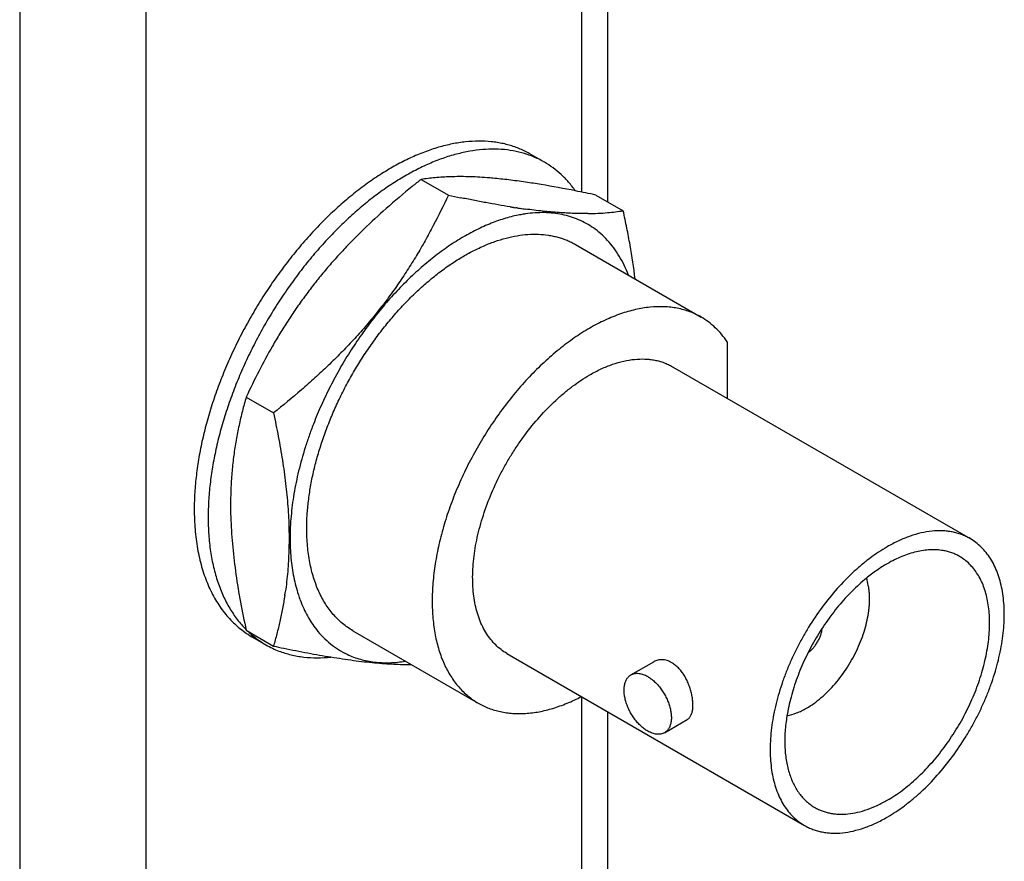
# Model space of a CAD drawing. Header units: inches. Extents: x 0 to 22, y 0 to 17.
# Tile 10 of 26: x 3.9 to 5, y 12.6 to 13.5. Entities that reach past the tile are written whole.
import ezdxf

# ---------------------------------------------------------------- set-up
doc = ezdxf.new("R2010")
doc.units = ezdxf.units.IN
doc.header["$LTSCALE"] = 1.21
doc.header["$MEASUREMENT"] = 0
doc.layers.get('0').update_dxf_attribs({"linetype": 'CONTINUOUS'})

msp = doc.modelspace()

# ---------------------------------------------------------------- linework, layer by layer
at = {"color": 3, "linetype": 'CONTINUOUS'}
for p, q in [((4.5912, 13.8643), (4.5912, 13.2997)), ((4.5619, 13.8235), (4.5619, 13.3107)), ((3.9316, 13.5412), (3.9316, 10.9456)), ((4.073, 13.5412), (4.073, 10.9456)), ((4.5619, 12.7448), (4.5619, 12.4714)), ((4.5912, 12.7278), (4.5912, 12.4605))]:
    msp.add_line(p, q, dxfattribs=at)
at = {"color": 7, "linetype": 'CONTINUOUS'}
for p, q in [((4.5047, 13.3532), (4.5166, 13.3463)), ((4.3819, 13.3248), (4.4125, 13.3071)), ((4.5781, 13.3073), (4.6087, 13.2896)), ((4.4894, 13.293), (4.4881, 13.2932)), ((4.4968, 13.2858), (4.4965, 13.2858)), ((4.5552, 13.2518), (4.6962, 13.1704)), ((4.5552, 13.2518), (4.5554, 13.2517)), ((4.7253, 13.1428), (4.7253, 13.0794)), ((4.664, 13.1148), (4.9978, 12.922)), ((4.1857, 13.0807), (4.2163, 13.063)), ((4.2464, 12.8527), (4.2465, 12.8525)), ((4.1857, 12.8191), (4.2163, 12.8014)), ((4.3054, 12.8187), (4.4461, 12.7374)), ((4.1921, 12.8119), (4.2077, 12.8029)), ((4.4782, 12.7931), (4.812, 12.6003)), ((4.6174, 12.7691), (4.643, 12.7839)), ((4.6549, 12.7042), (4.6805, 12.719))]:
    msp.add_line(p, q, dxfattribs=at)
for centre, radius, start, end in [((4.4525, 13.2628), 0.1043, 59.9989, 63.4979), ((4.4676, 13.253), 0.1053, 62.2777, 69.7124), ((4.4681, 13.2539), 0.1043, 59.9989, 62.2654), ((4.4171, 12.818), 0.5102, 84.8968, 85.6324), ((4.3631, 12.3944), 0.9373, 80.5726, 81.6605), ((4.3064, 12.0612), 1.2753, 78.7602, 80.515), ((4.1984, 11.5112), 1.8358, 78.0618, 78.7981), ((4.7999, 15.1393), 1.8727, 258.0618, 258.4831), ((4.6231, 14.1904), 0.9073, 261.0503, 261.2805), ((4.6182, 14.1587), 0.8753, 261.2804, 261.4495), ((4.6134, 14.1262), 0.8424, 261.5373, 261.6512), ((4.6107, 14.1083), 0.8244, 261.6509, 261.7888), ((4.6048, 14.0667), 0.7823, 261.7849, 262.2294), ((4.5695, 13.544), 0.2573, 274.8452, 278.7707), ((4.5206, 13.1376), 0.1501, 99.2693, 101.4242), ((4.5198, 13.143), 0.1447, 98.2378, 99.1414), ((4.5663, 13.5835), 0.297, 270.5702, 274.816), ((3.8225, 12.9207), 0.4113, 351.2709, 351.8576), ((4.3885, 12.9064), 0.1519, 198.2318, 200.7167), ((4.2444, 12.9024), 0.1045, 234.832, 239.9948), ((4.2626, 12.8968), 0.1088, 226.6274, 230.2917), ((4.2602, 12.8938), 0.105, 230.2761, 239.9836), ((4.2599, 12.8933), 0.1044, 239.9992, 244.6069), ((4.2603, 12.8942), 0.1054, 244.6059, 248.9284), ((4.6164, 14.6949), 1.9353, 258.0675, 258.4156)]:
    msp.add_arc(centre, radius, start, end, dxfattribs=at)
for points, knots in [([(4.499, 13.3562), (4.4971, 13.3572), (4.4931, 13.359), (4.4869, 13.3614), (4.4806, 13.3634), (4.4741, 13.365), (4.4674, 13.3663), (4.4582, 13.3675), (4.4463, 13.368), (4.4317, 13.3672), (4.4166, 13.3648), (4.4012, 13.361), (4.3855, 13.3557), (4.3696, 13.349), (4.3536, 13.3408), (4.3376, 13.3314), (4.3216, 13.3206), (4.3058, 13.3085), (4.2902, 13.2953), (4.2749, 13.281), (4.26, 13.2656), (4.2456, 13.2493), (4.2317, 13.2321), (4.2184, 13.2141), (4.2058, 13.1954), (4.194, 13.1762), (4.1829, 13.1564), (4.1727, 13.1363), (4.1635, 13.1158), (4.1552, 13.0952), (4.1479, 13.0746), (4.1417, 13.0539), (4.1365, 13.0335), (4.1325, 13.0132), (4.1296, 12.9934), (4.1278, 12.974), (4.1274, 12.9612), (4.1274, 12.9549)], [0, 0, 0, 0, 0.010628, 0.02131, 0.032073, 0.042944, 0.053945, 0.065102, 0.087951, 0.111648, 0.136307, 0.16201, 0.18881, 0.216731, 0.245774, 0.275915, 0.307112, 0.339307, 0.372425, 0.40638, 0.441075, 0.476403, 0.512252, 0.548501, 0.585028, 0.621704, 0.658403, 0.694995, 0.731353, 0.767352, 0.802872, 0.837796, 0.872014, 0.905426, 0.937947, 0.9695, 1, 1, 1, 1]), ([(4.5041, 13.3517), (4.5001, 13.3532), (4.4917, 13.3558), (4.4786, 13.3581), (4.465, 13.359), (4.4508, 13.3585), (4.4362, 13.3566), (4.4213, 13.3533), (4.4061, 13.3486), (4.3907, 13.3425), (4.3752, 13.3351), (4.3596, 13.3263), (4.344, 13.3164), (4.3286, 13.3052), (4.3133, 13.2929), (4.2983, 13.2795), (4.2836, 13.265), (4.2693, 13.2497), (4.2554, 13.2334), (4.2422, 13.2164), (4.2295, 13.1986), (4.2174, 13.1802), (4.2061, 13.1613), (4.1956, 13.142), (4.186, 13.1223), (4.1772, 13.1024), (4.1693, 13.0823), (4.1624, 13.0622), (4.1565, 13.0422), (4.1516, 13.0223), (4.1478, 13.0026), (4.145, 12.9833), (4.1434, 12.9645), (4.143, 12.9521), (4.143, 12.946)], [0, 0, 0, 0, 0.021375, 0.043226, 0.065724, 0.089011, 0.113202, 0.138382, 0.164608, 0.191911, 0.220297, 0.249753, 0.280247, 0.311728, 0.344134, 0.377389, 0.411407, 0.446092, 0.481341, 0.517045, 0.553091, 0.589361, 0.625736, 0.662095, 0.698318, 0.734286, 0.769881, 0.804992, 0.839512, 0.873338, 0.906375, 0.938548, 0.969783, 1, 1, 1, 1]), ([(4.555, 13.312), (4.5527, 13.3154), (4.5477, 13.3217), (4.5393, 13.3304), (4.5302, 13.3379), (4.5236, 13.3422), (4.5202, 13.3442)], [0, 0, 0, 0, 0.256841, 0.507898, 0.754967, 1, 1, 1, 1]), ([(4.3819, 13.3248), (4.3786, 13.3222), (4.3653, 13.3116), (4.3523, 13.3006), (4.3427, 13.2922)], [0, 0, 0, 0, 0.250241, 1, 1, 1, 1]), ([(4.4559, 13.3267), (4.4488, 13.3273), (4.4351, 13.328), (4.4156, 13.328), (4.3981, 13.327), (4.3871, 13.3256), (4.3819, 13.3248)], [0, 0, 0, 0, 0.290772, 0.552254, 0.787311, 1, 1, 1, 1]), ([(4.499, 13.3218), (4.4927, 13.3227), (4.4806, 13.3244), (4.4684, 13.3256), (4.4625, 13.3262)], [0, 0, 0, 0, 0.515483, 1, 1, 1, 1]), ([(4.4125, 13.3071), (4.4071, 13.2956), (4.3987, 13.2785), (4.3865, 13.256), (4.3768, 13.2393), (4.3665, 13.2228), (4.3575, 13.2093), (4.3499, 13.1986), (4.3421, 13.1879), (4.332, 13.1749), (4.3214, 13.1621), (4.3126, 13.1521), (4.3036, 13.1422), (4.292, 13.1301), (4.2776, 13.1159), (4.2628, 13.1022), (4.2426, 13.0843), (4.2269, 13.0714), (4.2163, 13.063)], [0, 0, 0, 0, 0.120357, 0.18106, 0.242142, 0.303614, 0.365483, 0.396564, 0.427742, 0.490368, 0.553334, 0.584932, 0.6166, 0.680117, 0.743842, 0.80773, 0.871741, 1, 1, 1, 1]), ([(4.4819, 13.2941), (4.4774, 13.2948), (4.4683, 13.2963), (4.4545, 13.2988), (4.4403, 13.3015), (4.4308, 13.3034), (4.426, 13.3043)], [0, 0, 0, 0, 0.240269, 0.487508, 0.740987, 1, 1, 1, 1]), ([(4.3427, 13.2922), (4.3342, 13.2847), (4.3217, 13.2731), (4.3056, 13.2571), (4.2939, 13.2449), (4.2825, 13.2324), (4.2716, 13.2196), (4.2611, 13.2065), (4.251, 13.1932), (4.2414, 13.1797), (4.2322, 13.166), (4.2235, 13.1521), (4.2124, 13.1334), (4.1996, 13.1097), (4.1902, 13.0904), (4.1857, 13.0807)], [0, 0, 0, 0, 0.12842, 0.192431, 0.256265, 0.319889, 0.38327, 0.446378, 0.509187, 0.571677, 0.633838, 0.695662, 0.757153, 0.879165, 1, 1, 1, 1]), ([(4.5692, 13.2865), (4.564, 13.2865), (4.5532, 13.2866), (4.5363, 13.2875), (4.5181, 13.2892), (4.5055, 13.2907), (4.499, 13.2916)], [0, 0, 0, 0, 0.221235, 0.461592, 0.721409, 1, 1, 1, 1]), ([(4.6221, 13.2132), (4.6205, 13.2259), (4.6176, 13.245), (4.6128, 13.2704), (4.6101, 13.2832), (4.6087, 13.2896)], [0, 0, 0, 0, 0.493939, 0.745679, 1, 1, 1, 1]), ([(4.4909, 13.2848), (4.4855, 13.2837), (4.4774, 13.2816), (4.4666, 13.278), (4.4556, 13.2737), (4.4445, 13.2686), (4.4336, 13.2628), (4.4224, 13.2563), (4.4084, 13.2471), (4.392, 13.2346), (4.3759, 13.2207), (4.3601, 13.2055), (4.3449, 13.1891), (4.3303, 13.1715), (4.3164, 13.153), (4.3033, 13.1336), (4.2911, 13.1135), (4.28, 13.0929), (4.2699, 13.0718), (4.2639, 13.0575), (4.2611, 13.0503)], [0, 0, 0, 0, 0.048595, 0.073809, 0.099641, 0.153156, 0.180844, 0.209137, 0.267474, 0.328033, 0.390623, 0.455017, 0.520956, 0.588153, 0.656306, 0.725096, 0.794189, 0.863258, 0.931986, 1, 1, 1, 1]), ([(4.5752, 13.2705), (4.5726, 13.2723), (4.5672, 13.2757), (4.5586, 13.2798), (4.5496, 13.2831), (4.5401, 13.2855), (4.5303, 13.2871), (4.5201, 13.2877), (4.5096, 13.2874), (4.5026, 13.2867), (4.499, 13.2862)], [0, 0, 0, 0, 0.119081, 0.238323, 0.358553, 0.48057, 0.605109, 0.732832, 0.864305, 1, 1, 1, 1]), ([(4.5912, 13.2564), (4.5888, 13.2591), (4.5837, 13.2641), (4.5781, 13.2685), (4.5752, 13.2705)], [0, 0, 0, 0, 0.503638, 1, 1, 1, 1]), ([(4.2536, 12.9331), (4.2536, 12.9382), (4.254, 12.9486), (4.2554, 12.9643), (4.2578, 12.9804), (4.2611, 12.9969), (4.2654, 13.0135), (4.2705, 13.0302), (4.2765, 13.047), (4.2833, 13.0637), (4.2909, 13.0803), (4.2993, 13.0966), (4.3083, 13.1125), (4.3181, 13.1281), (4.3284, 13.1432), (4.3393, 13.1576), (4.3506, 13.1715), (4.3624, 13.1845), (4.3746, 13.1968), (4.3871, 13.2082), (4.3998, 13.2187), (4.4127, 13.2282), (4.4256, 13.2366), (4.4386, 13.244), (4.4516, 13.2502), (4.4644, 13.2553), (4.4771, 13.2592), (4.4895, 13.2619), (4.5016, 13.2633), (4.5134, 13.2635), (4.5229, 13.2627), (4.5302, 13.2613), (4.5355, 13.26), (4.5406, 13.2585), (4.5457, 13.2566), (4.5505, 13.2544), (4.5537, 13.2527), (4.5552, 13.2518)], [0, 0, 0, 0, 0.030647, 0.062367, 0.09507, 0.128678, 0.163103, 0.198239, 0.233971, 0.27018, 0.30674, 0.343522, 0.380394, 0.417223, 0.453876, 0.490223, 0.526136, 0.561494, 0.596181, 0.630089, 0.66312, 0.695188, 0.726221, 0.756162, 0.784975, 0.812642, 0.839172, 0.8646, 0.888992, 0.912445, 0.935091, 0.946167, 0.957104, 0.96793, 0.978669, 0.98935, 1, 1, 1, 1]), ([(4.6145, 13.2176), (4.6131, 13.2213), (4.61, 13.2286), (4.6045, 13.2387), (4.5983, 13.2481), (4.5937, 13.2538), (4.5912, 13.2564)], [0, 0, 0, 0, 0.26241, 0.515795, 0.761216, 1, 1, 1, 1]), ([(4.6962, 13.1704), (4.6941, 13.1716), (4.6899, 13.1738), (4.6833, 13.1765), (4.6765, 13.1787), (4.6693, 13.1804), (4.662, 13.1815), (4.6518, 13.1823), (4.6413, 13.182), (4.6306, 13.1805), (4.6195, 13.1783), (4.6082, 13.1751), (4.597, 13.1708), (4.5854, 13.1658), (4.5707, 13.1581), (4.5534, 13.1471), (4.5363, 13.1342), (4.5195, 13.1196), (4.5032, 13.1035), (4.4875, 13.0859), (4.4727, 13.067), (4.4588, 13.047), (4.446, 13.0262), (4.4343, 13.0047), (4.424, 12.9826), (4.4151, 12.9604), (4.4076, 12.938), (4.4018, 12.9158), (4.3975, 12.894), (4.395, 12.8727), (4.3941, 12.8522), (4.3949, 12.8327), (4.397, 12.8171), (4.3995, 12.8054), (4.4026, 12.7944), (4.4073, 12.7816), (4.4136, 12.7699), (4.4194, 12.7614), (4.424, 12.7556), (4.429, 12.7503), (4.4344, 12.7455), (4.44, 12.7411), (4.444, 12.7386), (4.4461, 12.7374)], [0, 0, 0, 0, 0.011242, 0.022538, 0.033942, 0.045502, 0.057266, 0.069275, 0.094161, 0.107113, 0.120429, 0.148207, 0.162699, 0.177594, 0.208581, 0.241125, 0.275129, 0.310451, 0.34692, 0.384336, 0.42248, 0.461118, 0.500004, 0.538891, 0.577528, 0.615673, 0.653089, 0.689558, 0.72488, 0.758884, 0.791429, 0.822415, 0.851793, 0.865884, 0.879582, 0.905837, 0.930723, 0.942733, 0.954496, 0.966057, 0.97746, 0.988757, 1, 1, 1, 1]), ([(4.7253, 13.1428), (4.7233, 13.1457), (4.7192, 13.1512), (4.7122, 13.1586), (4.7045, 13.1651), (4.699, 13.1687), (4.6962, 13.1704)], [0, 0, 0, 0, 0.257458, 0.508717, 0.755527, 1, 1, 1, 1]), ([(4.5711, 13.1056), (4.5753, 13.108), (4.5837, 13.1124), (4.5964, 13.1176), (4.609, 13.1212), (4.6212, 13.1233), (4.6311, 13.1236), (4.6386, 13.123), (4.6441, 13.1222), (4.6494, 13.121), (4.6545, 13.1193), (4.6594, 13.1173), (4.6625, 13.1156), (4.664, 13.1148)], [0, 0, 0, 0, 0.148512, 0.289446, 0.422644, 0.548516, 0.667838, 0.725423, 0.781827, 0.837254, 0.891929, 0.946094, 1, 1, 1, 1]), ([(4.4782, 12.7931), (4.4759, 12.7944), (4.4715, 12.7973), (4.4655, 12.8026), (4.46, 12.8087), (4.4551, 12.8155), (4.4508, 12.8232), (4.446, 12.8345), (4.4426, 12.847), (4.4406, 12.8602), (4.4398, 12.8709), (4.4397, 12.882), (4.4403, 12.8934), (4.4416, 12.9053), (4.4436, 12.9173), (4.4463, 12.9296), (4.4509, 12.9463), (4.4582, 12.9672), (4.4674, 12.9876), (4.4759, 13.0036), (4.4828, 13.0154), (4.4902, 13.0268), (4.5006, 13.0415), (4.5145, 13.0586), (4.5296, 13.0741), (4.5422, 13.0853), (4.5517, 13.0928), (4.5613, 13.0996), (4.5679, 13.1037), (4.5711, 13.1056)], [0, 0, 0, 0, 0.021324, 0.042876, 0.064874, 0.08751, 0.110952, 0.135331, 0.187215, 0.214871, 0.243673, 0.273607, 0.304634, 0.336699, 0.369729, 0.403638, 0.43833, 0.509599, 0.582606, 0.61945, 0.656338, 0.693137, 0.729715, 0.801678, 0.87125, 0.904879, 0.937609, 0.969348, 1, 1, 1, 1]), ([(4.1857, 13.0807), (4.1842, 13.0755), (4.1813, 13.065), (4.1775, 13.0489), (4.1742, 13.0323), (4.1716, 13.0152), (4.17, 13.0007), (4.1691, 12.9888), (4.1684, 12.9766), (4.168, 12.961), (4.1682, 12.9485), (4.1685, 12.9422)], [0, 0, 0, 0, 0.115822, 0.233757, 0.35409, 0.477111, 0.603072, 0.667219, 0.732166, 0.864477, 1, 1, 1, 1]), ([(4.2163, 13.063), (4.2182, 13.0542), (4.2218, 13.0365), (4.2265, 13.01), (4.2301, 12.984), (4.2322, 12.9625), (4.2333, 12.9455), (4.2337, 12.9331), (4.2338, 12.9208), (4.2336, 12.9087), (4.2331, 12.8969), (4.2323, 12.8852), (4.2311, 12.8737), (4.2302, 12.8662), (4.2296, 12.8624)], [0, 0, 0, 0, 0.13491, 0.267798, 0.398213, 0.525686, 0.588188, 0.649804, 0.710503, 0.770262, 0.829078, 0.886956, 0.94392, 1, 1, 1, 1]), ([(4.2611, 13.0503), (4.2594, 13.0459), (4.2562, 13.0372), (4.2504, 13.0198), (4.2443, 12.9982), (4.2398, 12.9766), (4.2373, 12.9596), (4.236, 12.9472), (4.2351, 12.935), (4.2347, 12.9193), (4.2354, 12.904), (4.2371, 12.8892), (4.2395, 12.8754), (4.2421, 12.8654), (4.2442, 12.8589)], [0, 0, 0, 0, 0.071529, 0.142325, 0.281106, 0.415422, 0.480692, 0.544584, 0.607022, 0.667947, 0.785047, 0.841202, 0.895741, 1, 1, 1, 1]), ([(4.1274, 12.9549), (4.1274, 12.9511), (4.1276, 12.9435), (4.1285, 12.9287), (4.1303, 12.9143), (4.1331, 12.9004), (4.1356, 12.8905), (4.1386, 12.8811), (4.142, 12.872), (4.1458, 12.8634), (4.1501, 12.8553), (4.1548, 12.8476), (4.1599, 12.8404), (4.1654, 12.8337), (4.1713, 12.8276), (4.1775, 12.822), (4.1819, 12.8186), (4.1842, 12.817)], [0, 0, 0, 0, 0.074537, 0.147354, 0.287614, 0.355069, 0.420765, 0.484749, 0.547082, 0.607844, 0.667131, 0.725063, 0.781783, 0.83745, 0.892243, 0.946357, 1, 1, 1, 1]), ([(4.143, 12.946), (4.143, 12.9394), (4.1434, 12.9265), (4.1454, 12.9078), (4.1488, 12.89), (4.1528, 12.876), (4.1566, 12.8654), (4.1598, 12.8579), (4.1633, 12.8507), (4.1671, 12.8438), (4.1712, 12.8374), (4.1756, 12.8312), (4.1803, 12.8255), (4.1837, 12.8219), (4.1854, 12.8202)], [0, 0, 0, 0, 0.144582, 0.283268, 0.415914, 0.542672, 0.603954, 0.663897, 0.722565, 0.780036, 0.836404, 0.891774, 0.946263, 1, 1, 1, 1]), ([(4.1685, 12.9422), (4.1689, 12.9322), (4.1703, 12.912), (4.174, 12.8815), (4.1791, 12.8504), (4.1834, 12.8296), (4.1857, 12.8191)], [0, 0, 0, 0, 0.240423, 0.488041, 0.74164, 1, 1, 1, 1]), ([(4.3054, 12.8187), (4.3034, 12.8198), (4.2994, 12.8224), (4.2937, 12.8267), (4.2883, 12.8316), (4.2833, 12.8369), (4.2787, 12.8427), (4.2744, 12.8489), (4.2705, 12.8557), (4.267, 12.8628), (4.2639, 12.8703), (4.2612, 12.8783), (4.2588, 12.8866), (4.2563, 12.8984), (4.2546, 12.9106), (4.2538, 12.9233), (4.2536, 12.9298), (4.2536, 12.9331)], [0, 0, 0, 0, 0.053899, 0.108056, 0.162724, 0.218143, 0.274536, 0.332107, 0.391035, 0.451479, 0.513566, 0.577397, 0.643054, 0.710598, 0.851451, 0.924794, 1, 1, 1, 1]), ([(4.9978, 12.922), (4.9963, 12.9229), (4.9931, 12.9245), (4.9882, 12.9266), (4.9831, 12.9282), (4.9779, 12.9295), (4.9724, 12.9303), (4.9648, 12.9309), (4.9549, 12.9305), (4.9427, 12.9285), (4.9302, 12.9248), (4.9174, 12.9196), (4.9091, 12.9152), (4.9049, 12.9128)], [0, 0, 0, 0, 0.053906, 0.108071, 0.162747, 0.218174, 0.274576, 0.332159, 0.451485, 0.57736, 0.710551, 0.851475, 1, 1, 1, 1]), ([(4.9049, 12.6095), (4.9081, 12.6114), (4.9147, 12.6155), (4.9243, 12.6223), (4.9338, 12.6298), (4.9464, 12.6409), (4.9615, 12.6564), (4.9782, 12.6771), (4.9909, 12.6958), (5.0001, 12.7115), (5.0065, 12.7235), (5.0123, 12.7358), (5.0176, 12.7481), (5.0223, 12.7606), (5.0276, 12.7771), (5.0326, 12.7974), (5.0355, 12.8175), (5.0363, 12.8331), (5.0362, 12.8442), (5.0354, 12.8548), (5.0339, 12.865), (5.0316, 12.8746), (5.0287, 12.8836), (5.0252, 12.8919), (5.0209, 12.8995), (5.016, 12.9064), (5.0105, 12.9125), (5.0045, 12.9177), (5.0001, 12.9207), (4.9978, 12.922)], [0, 0, 0, 0, 0.030654, 0.062392, 0.095119, 0.128745, 0.198318, 0.270279, 0.343638, 0.380525, 0.417368, 0.454033, 0.490391, 0.526313, 0.561677, 0.630256, 0.695325, 0.726351, 0.756284, 0.785086, 0.812741, 0.839258, 0.864672, 0.88905, 0.912491, 0.935128, 0.957124, 0.978676, 1, 1, 1, 1]), ([(4.9049, 12.9128), (4.9016, 12.9109), (4.8951, 12.9068), (4.8855, 12.9001), (4.876, 12.8925), (4.8634, 12.8814), (4.8482, 12.8659), (4.8315, 12.8452), (4.8189, 12.8265), (4.8097, 12.8109), (4.8033, 12.7988), (4.7974, 12.7866), (4.7922, 12.7742), (4.7875, 12.7617), (4.7822, 12.7453), (4.7771, 12.725), (4.7743, 12.7048), (4.7735, 12.6892), (4.7736, 12.6781), (4.7744, 12.6675), (4.7759, 12.6573), (4.7781, 12.6477), (4.781, 12.6387), (4.7846, 12.6304), (4.7888, 12.6228), (4.7937, 12.6159), (4.7992, 12.6098), (4.8053, 12.6046), (4.8097, 12.6016), (4.812, 12.6003)], [0, 0, 0, 0, 0.030654, 0.062392, 0.095119, 0.128745, 0.198318, 0.270279, 0.343638, 0.380525, 0.417368, 0.454033, 0.490391, 0.526313, 0.561677, 0.630256, 0.695325, 0.726351, 0.756284, 0.785086, 0.812741, 0.839258, 0.864672, 0.88905, 0.912491, 0.935128, 0.957124, 0.978676, 1, 1, 1, 1]), ([(4.9676, 12.9085), (4.9652, 12.9089), (4.9604, 12.9095), (4.953, 12.9095), (4.9453, 12.9088), (4.9346, 12.9068), (4.9238, 12.9032), (4.913, 12.8983), (4.9076, 12.8954), (4.9049, 12.8938)], [0, 0, 0, 0, 0.108932, 0.221542, 0.338464, 0.460199, 0.719233, 0.856992, 1, 1, 1, 1]), ([(4.9861, 12.9019), (4.9847, 12.9027), (4.9818, 12.9042), (4.9773, 12.9061), (4.9725, 12.9075), (4.9692, 12.9083), (4.9676, 12.9085)], [0, 0, 0, 0, 0.246714, 0.494764, 0.74545, 1, 1, 1, 1]), ([(4.9049, 12.8938), (4.9009, 12.8915), (4.8929, 12.8864), (4.8853, 12.8806), (4.8815, 12.8776)], [0, 0, 0, 0, 0.488457, 1, 1, 1, 1]), ([(4.9049, 12.6285), (4.9077, 12.6301), (4.9135, 12.6337), (4.9248, 12.6417), (4.9387, 12.6534), (4.9544, 12.6695), (4.9666, 12.6845), (4.9756, 12.6974), (4.9821, 12.7074), (4.9882, 12.7177), (4.9956, 12.7317), (5.0037, 12.7495), (5.0101, 12.7678), (5.014, 12.7824), (5.0164, 12.7932), (5.0182, 12.8037), (5.0193, 12.814), (5.0198, 12.8241), (5.0198, 12.8338), (5.019, 12.8431), (5.0173, 12.8547), (5.0144, 12.8656), (5.0101, 12.8755), (5.0064, 12.8822), (5.0021, 12.8882), (4.9973, 12.8935), (4.992, 12.8981), (4.9881, 12.9007), (4.9861, 12.9019)], [0, 0, 0, 0, 0.030653, 0.062392, 0.12873, 0.198304, 0.270268, 0.306847, 0.343647, 0.380536, 0.417381, 0.49039, 0.56166, 0.596353, 0.630263, 0.663294, 0.695359, 0.726387, 0.756321, 0.785124, 0.81278, 0.864666, 0.889045, 0.912488, 0.935124, 0.957123, 0.978675, 1, 1, 1, 1]), ([(4.8815, 12.8776), (4.8788, 12.8753), (4.8733, 12.8706), (4.8654, 12.8631), (4.8577, 12.855), (4.8477, 12.8435), (4.8359, 12.828), (4.8255, 12.8115), (4.8179, 12.7978), (4.8127, 12.7873), (4.8079, 12.7766), (4.8024, 12.7624), (4.7967, 12.7447), (4.7935, 12.7303), (4.7924, 12.7232)], [0, 0, 0, 0, 0.058766, 0.118974, 0.180464, 0.243046, 0.370623, 0.500002, 0.564821, 0.629412, 0.69355, 0.757017, 0.881059, 1, 1, 1, 1]), ([(4.8144, 12.7318), (4.8172, 12.7334), (4.8229, 12.7371), (4.8311, 12.7436), (4.839, 12.751), (4.8466, 12.7592), (4.8538, 12.7682), (4.8604, 12.7778), (4.8664, 12.788), (4.8717, 12.7984), (4.8762, 12.8091), (4.8798, 12.8198), (4.8825, 12.8305), (4.8841, 12.8392), (4.8848, 12.8461), (4.8852, 12.8526), (4.8851, 12.859), (4.8845, 12.8651), (4.8835, 12.8708), (4.8825, 12.8749), (4.8816, 12.8776)], [0, 0, 0, 0, 0.057982, 0.119086, 0.182829, 0.248747, 0.31632, 0.384943, 0.453986, 0.522812, 0.590791, 0.657312, 0.721813, 0.783789, 0.813704, 0.842842, 0.89863, 0.92526, 0.95103, 1, 1, 1, 1]), ([(4.229, 12.8583), (4.2282, 12.8533), (4.2266, 12.8436), (4.2236, 12.8292), (4.2201, 12.8152), (4.2176, 12.806), (4.2163, 12.8014)], [0, 0, 0, 0, 0.256684, 0.508596, 0.756217, 1, 1, 1, 1]), ([(4.2465, 12.8525), (4.2476, 12.8495), (4.2501, 12.8436), (4.2543, 12.8352), (4.259, 12.8274), (4.2625, 12.8225), (4.2644, 12.8201)], [0, 0, 0, 0, 0.260325, 0.513318, 0.759617, 1, 1, 1, 1]), ([(4.2644, 12.8201), (4.2667, 12.8171), (4.2717, 12.8114), (4.2801, 12.8038), (4.2891, 12.7973), (4.2956, 12.7937), (4.299, 12.7922)], [0, 0, 0, 0, 0.255633, 0.50603, 0.753378, 1, 1, 1, 1]), ([(4.8162, 12.7942), (4.8172, 12.7949), (4.8193, 12.7965), (4.8221, 12.7994), (4.8246, 12.8026), (4.8269, 12.8062), (4.8289, 12.8099), (4.8304, 12.8138), (4.8314, 12.8177), (4.8318, 12.8202), (4.832, 12.8215)], [0, 0, 0, 0, 0.116819, 0.240517, 0.369032, 0.500093, 0.631147, 0.759676, 0.883308, 1, 1, 1, 1]), ([(4.2224, 12.7959), (4.2246, 12.795), (4.2291, 12.7935), (4.236, 12.7916), (4.243, 12.7901), (4.2528, 12.7887), (4.2654, 12.788), (4.2756, 12.7886), (4.2808, 12.7891)], [0, 0, 0, 0, 0.119023, 0.239186, 0.360802, 0.48417, 0.737111, 1, 1, 1, 1]), ([(4.2278, 12.799), (4.2368, 12.7972), (4.2544, 12.7937), (4.2721, 12.7906), (4.2808, 12.7892)], [0, 0, 0, 0, 0.511352, 1, 1, 1, 1]), ([(4.2808, 12.7892), (4.2851, 12.7885), (4.2935, 12.7872), (4.306, 12.7854), (4.318, 12.7839), (4.3296, 12.7827), (4.3407, 12.7818), (4.3544, 12.781), (4.3645, 12.7807), (4.371, 12.7808)], [0, 0, 0, 0, 0.143665, 0.282511, 0.416172, 0.544359, 0.666862, 0.783604, 1, 1, 1, 1]), ([(4.299, 12.7922), (4.3013, 12.791), (4.3062, 12.789), (4.3138, 12.7865), (4.3217, 12.7847), (4.3298, 12.7834), (4.3381, 12.7828), (4.3467, 12.7827), (4.3555, 12.7833), (4.3614, 12.7841), (4.3644, 12.7846)], [0, 0, 0, 0, 0.117848, 0.236795, 0.357367, 0.48005, 0.605289, 0.733478, 0.864952, 1, 1, 1, 1]), ([(4.6631, 12.7828), (4.6623, 12.7833), (4.6605, 12.7842), (4.6579, 12.7852), (4.6552, 12.7859), (4.6526, 12.7862), (4.65, 12.7861), (4.6475, 12.7858), (4.6452, 12.785), (4.6437, 12.7843), (4.643, 12.7839)], [0, 0, 0, 0, 0.139899, 0.274631, 0.40429, 0.529349, 0.650553, 0.768768, 0.884922, 1, 1, 1, 1]), ([(4.6805, 12.719), (4.6809, 12.7192), (4.6816, 12.7197), (4.6827, 12.7207), (4.6836, 12.7218), (4.6844, 12.7231), (4.6851, 12.7245), (4.6857, 12.7261), (4.6862, 12.7279), (4.6867, 12.7304), (4.687, 12.734), (4.6869, 12.7386), (4.6863, 12.7435), (4.6853, 12.7486), (4.6839, 12.7537), (4.682, 12.7589), (4.6798, 12.7639), (4.6771, 12.7687), (4.6741, 12.773), (4.6707, 12.7769), (4.6671, 12.7802), (4.6644, 12.7821), (4.6631, 12.7828)], [0, 0, 0, 0, 0.018537, 0.037433, 0.057023, 0.077584, 0.099333, 0.122437, 0.147003, 0.173071, 0.229688, 0.29196, 0.359094, 0.430019, 0.503543, 0.578449, 0.653566, 0.72782, 0.800258, 0.870115, 0.936849, 1, 1, 1, 1]), ([(4.6174, 12.7691), (4.618, 12.7695), (4.6193, 12.7701), (4.6215, 12.7707), (4.6237, 12.771), (4.627, 12.7708), (4.6303, 12.77), (4.6336, 12.7687), (4.6353, 12.7678), (4.6362, 12.7673)], [0, 0, 0, 0, 0.108065, 0.218147, 0.332102, 0.451493, 0.710522, 0.851583, 1, 1, 1, 1]), ([(4.6362, 12.7061), (4.6348, 12.7068), (4.6322, 12.7086), (4.6284, 12.7118), (4.6247, 12.7155), (4.6214, 12.7197), (4.6183, 12.7242), (4.6156, 12.729), (4.6134, 12.734), (4.6116, 12.739), (4.6104, 12.744), (4.6097, 12.7488), (4.6096, 12.7534), (4.61, 12.7569), (4.6106, 12.7596), (4.6114, 12.7619), (4.6124, 12.7641), (4.6137, 12.766), (4.6148, 12.7672), (4.6161, 12.7683), (4.617, 12.7689), (4.6174, 12.7691)], [0, 0, 0, 0, 0.062327, 0.128726, 0.198333, 0.27029, 0.343663, 0.417394, 0.490415, 0.561696, 0.630288, 0.695372, 0.756314, 0.812748, 0.839269, 0.864692, 0.912463, 0.935105, 0.95711, 0.978669, 1, 1, 1, 1]), ([(4.6362, 12.7673), (4.6375, 12.7665), (4.6402, 12.7647), (4.644, 12.7615), (4.6476, 12.7578), (4.651, 12.7536), (4.6541, 12.7491), (4.6567, 12.7443), (4.659, 12.7394), (4.6607, 12.7343), (4.662, 12.7294), (4.6626, 12.7245), (4.6628, 12.72), (4.6624, 12.7164), (4.6618, 12.7138), (4.661, 12.7114), (4.66, 12.7092), (4.6586, 12.7074), (4.6575, 12.7061), (4.6563, 12.7051), (4.6554, 12.7045), (4.6549, 12.7042)], [0, 0, 0, 0, 0.062327, 0.128726, 0.198333, 0.27029, 0.343663, 0.417394, 0.490415, 0.561696, 0.630288, 0.695372, 0.756314, 0.812748, 0.839269, 0.864692, 0.912463, 0.935105, 0.95711, 0.978669, 1, 1, 1, 1]), ([(4.4461, 12.7374), (4.448, 12.7363), (4.4519, 12.7343), (4.458, 12.7316), (4.4644, 12.7295), (4.471, 12.7278), (4.4778, 12.7266), (4.4872, 12.7256), (4.4994, 12.7256), (4.5146, 12.7276), (4.5274, 12.7307), (4.5378, 12.7342), (4.5486, 12.7383), (4.5565, 12.742), (4.5618, 12.7447)], [0, 0, 0, 0, 0.054694, 0.109617, 0.164992, 0.221034, 0.277945, 0.33591, 0.455582, 0.581221, 0.713581, 0.782456, 0.853152, 1, 1, 1, 1]), ([(4.7924, 12.7231), (4.7961, 12.7239), (4.8017, 12.7256), (4.8089, 12.7288), (4.8125, 12.7307), (4.8144, 12.7318)], [0, 0, 0, 0, 0.477912, 0.733634, 1, 1, 1, 1]), ([(4.7924, 12.7232), (4.7914, 12.7174), (4.7904, 12.7088), (4.7899, 12.6974), (4.79, 12.6867), (4.7912, 12.674), (4.7939, 12.662), (4.7969, 12.6532), (4.7996, 12.6471), (4.8026, 12.6414), (4.8061, 12.6362), (4.8099, 12.6315), (4.8141, 12.6272), (4.8187, 12.6235), (4.8219, 12.6214), (4.8236, 12.6204)], [0, 0, 0, 0, 0.153839, 0.227661, 0.299279, 0.43561, 0.562757, 0.623047, 0.681276, 0.737608, 0.792261, 0.845502, 0.897637, 0.949012, 1, 1, 1, 1]), ([(4.6549, 12.7042), (4.6543, 12.7038), (4.653, 12.7032), (4.6509, 12.7026), (4.6486, 12.7024), (4.6454, 12.7025), (4.642, 12.7033), (4.6387, 12.7047), (4.637, 12.7056), (4.6362, 12.7061)], [0, 0, 0, 0, 0.108065, 0.218147, 0.332102, 0.451493, 0.710522, 0.851583, 1, 1, 1, 1]), ([(4.8236, 12.6204), (4.8249, 12.6197), (4.8277, 12.6182), (4.832, 12.6164), (4.8364, 12.615), (4.841, 12.6139), (4.8458, 12.6132), (4.8524, 12.6127), (4.8611, 12.613), (4.8718, 12.6148), (4.8827, 12.618), (4.8939, 12.6225), (4.9012, 12.6264), (4.9049, 12.6285)], [0, 0, 0, 0, 0.053906, 0.108071, 0.162746, 0.218173, 0.274577, 0.332162, 0.451484, 0.577356, 0.710554, 0.851488, 1, 1, 1, 1]), ([(4.812, 12.6003), (4.8135, 12.5994), (4.8166, 12.5978), (4.8215, 12.5957), (4.8266, 12.5941), (4.8319, 12.5929), (4.8374, 12.592), (4.8449, 12.5914), (4.8548, 12.5918), (4.867, 12.5938), (4.8795, 12.5975), (4.8923, 12.6027), (4.9007, 12.6071), (4.9049, 12.6095)], [0, 0, 0, 0, 0.053906, 0.108071, 0.162747, 0.218174, 0.274576, 0.332159, 0.451485, 0.57736, 0.710551, 0.851475, 1, 1, 1, 1])]:
    msp.add_open_spline(points, degree=3, knots=knots, dxfattribs=at)

doc.saveas('drawing.dxf')
